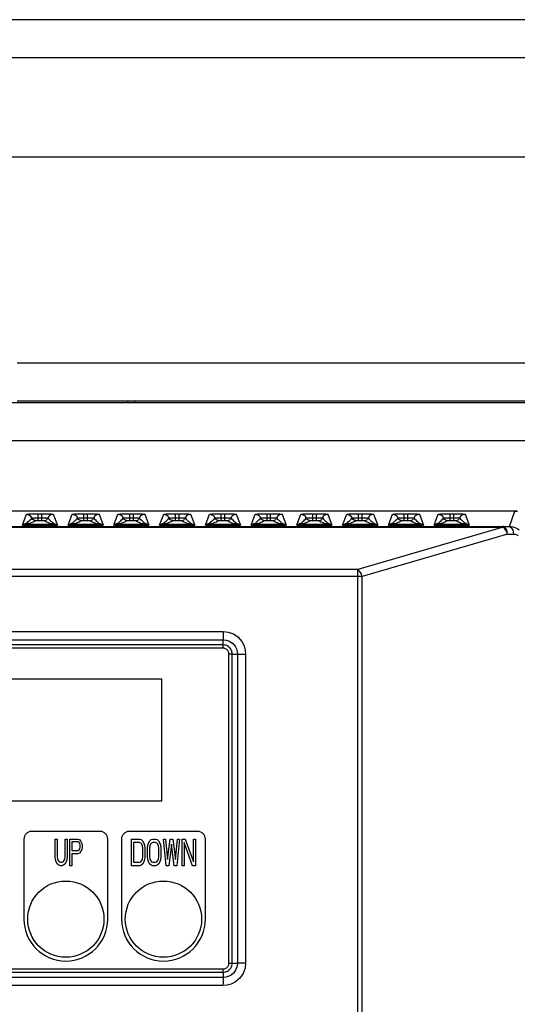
# Model space of a CAD drawing. Header units: millimetres. Extents: x 26456 to 27930, y -18123 to -17119.
# Tile 33 of 96: x 26656 to 26722, y -17334 to -17205. Entities that reach past the tile are written whole.
import ezdxf

# ---------------------------------------------------------------- set-up
doc = ezdxf.new("R2010")
doc.units = ezdxf.units.MM
for name, color, linetype in [('HG1-Y31201-Y31202SOLIDLINE', 7, 'Continuous'), ('LJ-Y31201-23SOLIDLINE', 7, 'Continuous'), ('LJ-Y31201-27SOLIDLINE', 7, 'Continuous'), ('LJ-Y31202-13SOLIDLINE', 7, 'Continuous'), ('Y31201-Y31202-PP-55_2SOLIDLINE', 7, 'Continuous'), ('Y31201-Y31202-PP-77_2SOLIDLINE', 7, 'Continuous')]:
    doc.layers.add(name, color=color, linetype=linetype)

msp = doc.modelspace()

# ---------------------------------------------------------------- linework, layer by layer
at = {"layer": 'HG1-Y31201-Y31202SOLIDLINE', "color": 7}
for p, q in [((26721.19, -17269.59), (26590.65, -17269.59)), ((26721.19, -17269.6), (26590.65, -17269.6)), ((26658.66, -17269.92), (26658.66, -17270.8)), ((26658.66, -17269.92), (26659.18, -17269.92)), ((26659.18, -17270.8), (26659.18, -17269.92)), ((26664.66, -17269.92), (26664.66, -17270.8)), ((26664.66, -17269.92), (26665.18, -17269.92)), ((26665.18, -17270.8), (26665.18, -17269.92)), ((26670.66, -17269.92), (26670.66, -17270.8)), ((26670.66, -17269.92), (26671.18, -17269.92)), ((26671.18, -17270.8), (26671.18, -17269.92)), ((26676.66, -17269.92), (26676.66, -17270.8)), ((26676.66, -17269.92), (26677.18, -17269.92)), ((26677.18, -17270.8), (26677.18, -17269.92)), ((26682.66, -17269.92), (26682.66, -17270.8)), ((26682.66, -17269.92), (26683.18, -17269.92)), ((26683.18, -17270.8), (26683.18, -17269.92)), ((26688.66, -17269.92), (26688.66, -17270.8)), ((26688.66, -17269.92), (26689.18, -17269.92)), ((26689.18, -17270.8), (26689.18, -17269.92)), ((26694.66, -17269.92), (26694.66, -17270.8)), ((26694.66, -17269.92), (26695.18, -17269.92)), ((26695.18, -17270.8), (26695.18, -17269.92)), ((26700.66, -17269.92), (26700.66, -17270.8)), ((26700.66, -17269.92), (26701.18, -17269.92)), ((26701.18, -17270.8), (26701.18, -17269.92)), ((26706.66, -17269.92), (26706.66, -17270.8)), ((26706.66, -17269.92), (26707.18, -17269.92)), ((26707.18, -17270.8), (26707.18, -17269.92)), ((26712.66, -17269.92), (26713.18, -17269.92)), ((26712.66, -17269.92), (26712.66, -17270.8)), ((26713.18, -17270.8), (26713.18, -17269.92)), ((26720.48, -17271.58), (26721.19, -17269.6)), ((26721.52, -17269.6), (26721.19, -17269.59)), ((26721.19, -17269.59), (26721.19, -17269.6)), ((26721.25, -17269.6), (26721.19, -17269.6)), ((26721.19, -17269.6), (26721.19, -17269.6)), ((26656.62, -17271.42), (26657.16, -17269.97)), ((26658.45, -17270.81), (26658.58, -17270.8)), ((26658.58, -17270.8), (26659.18, -17270.8)), ((26659.18, -17270.8), (26659.32, -17270.8)), ((26660.68, -17269.97), (26661.22, -17271.42)), ((26662.62, -17271.42), (26663.16, -17269.97)), ((26664.45, -17270.81), (26664.58, -17270.8)), ((26664.58, -17270.8), (26665.18, -17270.8)), ((26665.18, -17270.8), (26665.32, -17270.8)), ((26666.68, -17269.97), (26667.22, -17271.42)), ((26668.62, -17271.42), (26669.16, -17269.97)), ((26670.45, -17270.81), (26670.58, -17270.8)), ((26670.58, -17270.8), (26671.18, -17270.8)), ((26671.18, -17270.8), (26671.32, -17270.8)), ((26672.68, -17269.97), (26673.22, -17271.42)), ((26674.62, -17271.42), (26675.16, -17269.97)), ((26676.45, -17270.81), (26676.58, -17270.8)), ((26676.58, -17270.8), (26677.18, -17270.8)), ((26677.18, -17270.8), (26677.32, -17270.8)), ((26678.68, -17269.97), (26679.22, -17271.42)), ((26680.62, -17271.42), (26681.16, -17269.97)), ((26682.45, -17270.81), (26682.58, -17270.8)), ((26682.58, -17270.8), (26683.18, -17270.8)), ((26683.18, -17270.8), (26683.32, -17270.8)), ((26684.68, -17269.97), (26685.22, -17271.42)), ((26686.62, -17271.42), (26687.16, -17269.97)), ((26688.45, -17270.81), (26688.58, -17270.8)), ((26688.58, -17270.8), (26689.18, -17270.8)), ((26689.18, -17270.8), (26689.32, -17270.8)), ((26690.68, -17269.97), (26691.22, -17271.42)), ((26692.62, -17271.42), (26693.16, -17269.97)), ((26694.45, -17270.81), (26694.58, -17270.8)), ((26694.58, -17270.8), (26695.18, -17270.8)), ((26695.18, -17270.8), (26695.32, -17270.8)), ((26696.68, -17269.97), (26697.22, -17271.42)), ((26698.62, -17271.42), (26699.16, -17269.97)), ((26700.45, -17270.81), (26700.58, -17270.8)), ((26700.58, -17270.8), (26701.18, -17270.8)), ((26701.18, -17270.8), (26701.32, -17270.8)), ((26702.68, -17269.97), (26703.22, -17271.42)), ((26704.62, -17271.42), (26705.16, -17269.97)), ((26706.45, -17270.81), (26706.58, -17270.8)), ((26706.58, -17270.8), (26707.18, -17270.8)), ((26707.18, -17270.8), (26707.32, -17270.8)), ((26708.68, -17269.97), (26709.22, -17271.42)), ((26710.62, -17271.42), (26711.16, -17269.97)), ((26712.45, -17270.81), (26712.58, -17270.8)), ((26712.58, -17270.8), (26713.18, -17270.8)), ((26713.18, -17270.8), (26713.32, -17270.8)), ((26714.68, -17269.97), (26715.22, -17271.42)), ((26592.16, -17271.59), (26719.69, -17271.59)), ((26592.16, -17271.69), (26719.69, -17271.69)), ((26656.62, -17271.42), (26661.22, -17271.42)), ((26657.11, -17271.27), (26660.74, -17271.27)), ((26662.62, -17271.42), (26667.22, -17271.42)), ((26663.11, -17271.27), (26666.74, -17271.27)), ((26668.62, -17271.42), (26673.22, -17271.42)), ((26669.11, -17271.27), (26672.74, -17271.27)), ((26674.62, -17271.42), (26679.22, -17271.42)), ((26675.11, -17271.27), (26678.74, -17271.27)), ((26680.62, -17271.42), (26685.22, -17271.42)), ((26681.11, -17271.27), (26684.74, -17271.27)), ((26686.62, -17271.42), (26691.22, -17271.42)), ((26687.11, -17271.27), (26690.74, -17271.27)), ((26692.62, -17271.42), (26697.22, -17271.42)), ((26693.11, -17271.27), (26696.74, -17271.27)), ((26698.62, -17271.42), (26703.22, -17271.42)), ((26699.11, -17271.27), (26702.74, -17271.27)), ((26719.69, -17271.69), (26700.63, -17277.24)), ((26704.62, -17271.42), (26709.22, -17271.42)), ((26705.11, -17271.27), (26708.74, -17271.27)), ((26710.62, -17271.42), (26715.22, -17271.42)), ((26711.11, -17271.27), (26714.74, -17271.27)), ((26719.69, -17271.59), (26720.48, -17271.58)), ((26719.69, -17271.69), (26719.69, -17271.59)), ((26720.22, -17272.59), (26701.16, -17278.15)), ((26720.22, -17272.59), (26721.01, -17272.58)), ((26700.63, -17277.24), (26611.5, -17277.24)), ((26700.63, -17340.61), (26700.63, -17277.24)), ((26701.16, -17278.15), (26611.5, -17278.15)), ((26701.16, -17339.75), (26701.16, -17278.15)), ((26628.91, -17285.37), (26682.95, -17285.37)), ((26682.95, -17285.37), (26682.95, -17286.44)), ((26628.89, -17286.44), (26682.95, -17286.44)), ((26682.95, -17287.13), (26682.95, -17286.44)), ((26682.96, -17287.56), (26628.88, -17287.56)), ((26682.95, -17287.13), (26628.89, -17287.13)), ((26683.71, -17328.89), (26683.71, -17288.31)), ((26684.14, -17328.88), (26684.14, -17288.32)), ((26684.14, -17288.32), (26684.83, -17288.32)), ((26684.83, -17288.32), (26684.83, -17328.88)), ((26685.9, -17288.34), (26685.9, -17328.88)), ((26684.14, -17328.88), (26684.83, -17328.88)), ((26685.9, -17328.88), (26684.83, -17328.88)), ((26628.88, -17329.64), (26682.96, -17329.64)), ((26628.89, -17330.07), (26682.95, -17330.07)), ((26682.95, -17330.07), (26682.95, -17330.76)), ((26682.95, -17330.76), (26628.89, -17330.76)), ((26682.93, -17331.83), (26628.91, -17331.83))]:
    msp.add_line(p, q, dxfattribs=at)
for points in [[(26657.16, -17269.97), (26657.24, -17269.96), (26657.46, -17269.94), (26657.79, -17269.93), (26658.2, -17269.92), (26658.66, -17269.92)], [(26659.18, -17269.92), (26659.64, -17269.92), (26660.06, -17269.93), (26660.39, -17269.94), (26660.6, -17269.96), (26660.68, -17269.97)], [(26663.16, -17269.97), (26663.24, -17269.96), (26663.46, -17269.94), (26663.79, -17269.93), (26664.2, -17269.92), (26664.66, -17269.92)], [(26665.18, -17269.92), (26665.64, -17269.92), (26666.06, -17269.93), (26666.39, -17269.94), (26666.6, -17269.96), (26666.68, -17269.97)], [(26669.16, -17269.97), (26669.24, -17269.96), (26669.46, -17269.94), (26669.79, -17269.93), (26670.2, -17269.92), (26670.66, -17269.92)], [(26671.18, -17269.92), (26671.64, -17269.92), (26672.06, -17269.93), (26672.39, -17269.94), (26672.6, -17269.96), (26672.68, -17269.97)], [(26675.16, -17269.97), (26675.24, -17269.96), (26675.46, -17269.94), (26675.79, -17269.93), (26676.2, -17269.92), (26676.66, -17269.92)], [(26677.18, -17269.92), (26677.64, -17269.92), (26678.06, -17269.93), (26678.39, -17269.94), (26678.6, -17269.96), (26678.68, -17269.97)], [(26681.16, -17269.97), (26681.24, -17269.96), (26681.46, -17269.94), (26681.79, -17269.93), (26682.2, -17269.92), (26682.66, -17269.92)], [(26683.18, -17269.92), (26683.64, -17269.92), (26684.06, -17269.93), (26684.39, -17269.94), (26684.6, -17269.96), (26684.68, -17269.97)], [(26687.16, -17269.97), (26687.24, -17269.96), (26687.46, -17269.94), (26687.79, -17269.93), (26688.2, -17269.92), (26688.66, -17269.92)], [(26689.18, -17269.92), (26689.64, -17269.92), (26690.06, -17269.93), (26690.39, -17269.94), (26690.6, -17269.96), (26690.68, -17269.97)], [(26693.16, -17269.97), (26693.24, -17269.96), (26693.46, -17269.94), (26693.79, -17269.93), (26694.2, -17269.92), (26694.66, -17269.92)], [(26695.18, -17269.92), (26695.64, -17269.92), (26696.06, -17269.93), (26696.39, -17269.94), (26696.6, -17269.96), (26696.68, -17269.97)], [(26699.16, -17269.97), (26699.24, -17269.96), (26699.46, -17269.94), (26699.79, -17269.93), (26700.2, -17269.92), (26700.66, -17269.92)], [(26701.18, -17269.92), (26701.64, -17269.92), (26702.06, -17269.93), (26702.39, -17269.94), (26702.6, -17269.96), (26702.68, -17269.97)], [(26705.16, -17269.97), (26705.24, -17269.96), (26705.46, -17269.94), (26705.79, -17269.93), (26706.2, -17269.92), (26706.66, -17269.92)], [(26707.18, -17269.92), (26707.64, -17269.92), (26708.06, -17269.93), (26708.39, -17269.94), (26708.6, -17269.96), (26708.68, -17269.97)], [(26711.16, -17269.97), (26711.24, -17269.96), (26711.46, -17269.94), (26711.79, -17269.93), (26712.2, -17269.92), (26712.66, -17269.92)], [(26713.18, -17269.92), (26713.64, -17269.92), (26714.06, -17269.93), (26714.39, -17269.94), (26714.6, -17269.96), (26714.68, -17269.97)], [(26721.53, -17269.64), (26721.49, -17269.63), (26721.44, -17269.62), (26721.4, -17269.62), (26721.35, -17269.61), (26721.31, -17269.61), (26721.25, -17269.6)], [(26656.94, -17271.24), (26657.13, -17271.14), (26657.28, -17271.05), (26657.4, -17270.95), (26657.52, -17270.84), (26657.64, -17270.73), (26657.76, -17270.61), (26657.87, -17270.47)], [(26657.11, -17271.27), (26657.38, -17271.21), (26657.58, -17271.15), (26657.75, -17271.09), (26657.91, -17271.03), (26658.06, -17270.96), (26658.21, -17270.89), (26658.34, -17270.81)], [(26657.16, -17269.97), (26657.46, -17270.04), (26657.71, -17270.21)], [(26658.34, -17270.81), (26658.14, -17270.77), (26657.98, -17270.65), (26657.71, -17270.21)], [(26657.87, -17270.47), (26657.88, -17270.47), (26657.91, -17270.47), (26657.95, -17270.46), (26658.03, -17270.46), (26658.13, -17270.46), (26658.27, -17270.45), (26658.45, -17270.45), (26658.66, -17270.45)], [(26658.34, -17270.81), (26658.35, -17270.81), (26658.36, -17270.81), (26658.38, -17270.81), (26658.41, -17270.81), (26658.45, -17270.81)], [(26658.66, -17270.45), (26659.29, -17270.45), (26659.41, -17270.45), (26659.53, -17270.45), (26659.65, -17270.46), (26659.77, -17270.46), (26659.87, -17270.46), (26659.94, -17270.47), (26659.97, -17270.47)], [(26659.32, -17270.8), (26659.42, -17270.81), (26659.46, -17270.81), (26659.49, -17270.81), (26659.5, -17270.81)], [(26659.5, -17270.81), (26659.7, -17270.77), (26659.87, -17270.65)], [(26659.5, -17270.81), (26659.64, -17270.89), (26659.78, -17270.96), (26659.93, -17271.03), (26660.09, -17271.09), (26660.26, -17271.15), (26660.46, -17271.21), (26660.74, -17271.27)], [(26660.68, -17269.97), (26660.38, -17270.04), (26660.13, -17270.21), (26659.87, -17270.65)], [(26659.97, -17270.47), (26660.09, -17270.61), (26660.2, -17270.73), (26660.32, -17270.84), (26660.44, -17270.95), (26660.57, -17271.05), (26660.71, -17271.14), (26660.9, -17271.24)], [(26662.94, -17271.24), (26663.13, -17271.14), (26663.28, -17271.05), (26663.4, -17270.95), (26663.52, -17270.84), (26663.64, -17270.73), (26663.76, -17270.61), (26663.87, -17270.47)], [(26663.11, -17271.27), (26663.38, -17271.21), (26663.58, -17271.15), (26663.75, -17271.09), (26663.91, -17271.03), (26664.06, -17270.96), (26664.21, -17270.89), (26664.34, -17270.81)], [(26663.16, -17269.97), (26663.46, -17270.04), (26663.71, -17270.21)], [(26664.34, -17270.81), (26664.14, -17270.77), (26663.98, -17270.65), (26663.71, -17270.21)], [(26663.87, -17270.47), (26663.88, -17270.47), (26663.91, -17270.47), (26663.95, -17270.46), (26664.03, -17270.46), (26664.13, -17270.46), (26664.27, -17270.45), (26664.45, -17270.45), (26664.66, -17270.45)], [(26664.34, -17270.81), (26664.35, -17270.81), (26664.36, -17270.81), (26664.38, -17270.81), (26664.41, -17270.81), (26664.45, -17270.81)], [(26664.66, -17270.45), (26665.29, -17270.45), (26665.41, -17270.45), (26665.53, -17270.45), (26665.65, -17270.46), (26665.77, -17270.46), (26665.87, -17270.46), (26665.94, -17270.47), (26665.97, -17270.47)], [(26665.32, -17270.8), (26665.42, -17270.81), (26665.46, -17270.81), (26665.49, -17270.81), (26665.5, -17270.81)], [(26665.5, -17270.81), (26665.7, -17270.77), (26665.87, -17270.65)], [(26665.5, -17270.81), (26665.64, -17270.89), (26665.78, -17270.96), (26665.93, -17271.03), (26666.09, -17271.09), (26666.26, -17271.15), (26666.46, -17271.21), (26666.74, -17271.27)], [(26666.68, -17269.97), (26666.38, -17270.04), (26666.13, -17270.21), (26665.87, -17270.65)], [(26665.97, -17270.47), (26666.09, -17270.61), (26666.2, -17270.73), (26666.32, -17270.84), (26666.44, -17270.95), (26666.57, -17271.05), (26666.71, -17271.14), (26666.9, -17271.24)], [(26668.94, -17271.24), (26669.13, -17271.14), (26669.28, -17271.05), (26669.4, -17270.95), (26669.52, -17270.84), (26669.64, -17270.73), (26669.76, -17270.61), (26669.87, -17270.47)], [(26669.11, -17271.27), (26669.38, -17271.21), (26669.58, -17271.15), (26669.75, -17271.09), (26669.91, -17271.03), (26670.06, -17270.96), (26670.21, -17270.89), (26670.34, -17270.81)], [(26669.16, -17269.97), (26669.46, -17270.04), (26669.71, -17270.21)], [(26670.34, -17270.81), (26670.14, -17270.77), (26669.98, -17270.65), (26669.71, -17270.21)], [(26669.87, -17270.47), (26669.88, -17270.47), (26669.91, -17270.47), (26669.95, -17270.46), (26670.03, -17270.46), (26670.13, -17270.46), (26670.27, -17270.45), (26670.45, -17270.45), (26670.66, -17270.45)], [(26670.34, -17270.81), (26670.35, -17270.81), (26670.36, -17270.81), (26670.38, -17270.81), (26670.41, -17270.81), (26670.45, -17270.81)], [(26670.66, -17270.45), (26671.29, -17270.45), (26671.41, -17270.45), (26671.53, -17270.45), (26671.65, -17270.46), (26671.77, -17270.46), (26671.87, -17270.46), (26671.94, -17270.47), (26671.97, -17270.47)], [(26671.32, -17270.8), (26671.42, -17270.81), (26671.46, -17270.81), (26671.49, -17270.81), (26671.5, -17270.81)], [(26671.5, -17270.81), (26671.7, -17270.77), (26671.87, -17270.65)], [(26671.5, -17270.81), (26671.64, -17270.89), (26671.78, -17270.96), (26671.93, -17271.03), (26672.09, -17271.09), (26672.26, -17271.15), (26672.46, -17271.21), (26672.74, -17271.27)], [(26672.68, -17269.97), (26672.38, -17270.04), (26672.13, -17270.21), (26671.87, -17270.65)], [(26671.97, -17270.47), (26672.09, -17270.61), (26672.2, -17270.73), (26672.32, -17270.84), (26672.44, -17270.95), (26672.57, -17271.05), (26672.71, -17271.14), (26672.9, -17271.24)], [(26674.94, -17271.24), (26675.13, -17271.14), (26675.28, -17271.05), (26675.4, -17270.95), (26675.52, -17270.84), (26675.64, -17270.73), (26675.76, -17270.61), (26675.87, -17270.47)], [(26675.11, -17271.27), (26675.38, -17271.21), (26675.58, -17271.15), (26675.75, -17271.09), (26675.91, -17271.03), (26676.06, -17270.96), (26676.21, -17270.89), (26676.34, -17270.81)], [(26675.16, -17269.97), (26675.46, -17270.04), (26675.71, -17270.21)], [(26676.34, -17270.81), (26676.14, -17270.77), (26675.98, -17270.65), (26675.71, -17270.21)], [(26675.87, -17270.47), (26675.88, -17270.47), (26675.91, -17270.47), (26675.95, -17270.46), (26676.03, -17270.46), (26676.13, -17270.46), (26676.27, -17270.45), (26676.45, -17270.45), (26676.66, -17270.45)], [(26676.34, -17270.81), (26676.35, -17270.81), (26676.36, -17270.81), (26676.38, -17270.81), (26676.41, -17270.81), (26676.45, -17270.81)], [(26676.66, -17270.45), (26677.29, -17270.45), (26677.41, -17270.45), (26677.53, -17270.45), (26677.65, -17270.46), (26677.77, -17270.46), (26677.87, -17270.46), (26677.94, -17270.47), (26677.97, -17270.47)], [(26677.32, -17270.8), (26677.42, -17270.81), (26677.46, -17270.81), (26677.49, -17270.81), (26677.5, -17270.81)], [(26677.5, -17270.81), (26677.7, -17270.77), (26677.87, -17270.65)], [(26677.5, -17270.81), (26677.64, -17270.89), (26677.78, -17270.96), (26677.93, -17271.03), (26678.09, -17271.09), (26678.26, -17271.15), (26678.46, -17271.21), (26678.74, -17271.27)], [(26678.68, -17269.97), (26678.38, -17270.04), (26678.13, -17270.21), (26677.87, -17270.65)], [(26677.97, -17270.47), (26678.09, -17270.61), (26678.2, -17270.73), (26678.32, -17270.84), (26678.44, -17270.95), (26678.57, -17271.05), (26678.71, -17271.14), (26678.9, -17271.24)], [(26680.94, -17271.24), (26681.13, -17271.14), (26681.28, -17271.05), (26681.4, -17270.95), (26681.52, -17270.84), (26681.64, -17270.73), (26681.76, -17270.61), (26681.87, -17270.47)], [(26681.11, -17271.27), (26681.38, -17271.21), (26681.58, -17271.15), (26681.75, -17271.09), (26681.91, -17271.03), (26682.06, -17270.96), (26682.21, -17270.89), (26682.34, -17270.81)], [(26681.16, -17269.97), (26681.46, -17270.04), (26681.71, -17270.21)], [(26682.34, -17270.81), (26682.14, -17270.77), (26681.98, -17270.65), (26681.71, -17270.21)], [(26681.87, -17270.47), (26681.88, -17270.47), (26681.91, -17270.47), (26681.95, -17270.46), (26682.03, -17270.46), (26682.13, -17270.46), (26682.27, -17270.45), (26682.45, -17270.45), (26682.66, -17270.45)], [(26682.34, -17270.81), (26682.35, -17270.81), (26682.36, -17270.81), (26682.38, -17270.81), (26682.41, -17270.81), (26682.45, -17270.81)], [(26682.66, -17270.45), (26683.29, -17270.45), (26683.41, -17270.45), (26683.53, -17270.45), (26683.65, -17270.46), (26683.77, -17270.46), (26683.87, -17270.46), (26683.94, -17270.47), (26683.97, -17270.47)], [(26683.32, -17270.8), (26683.42, -17270.81), (26683.46, -17270.81), (26683.49, -17270.81), (26683.5, -17270.81)], [(26683.5, -17270.81), (26683.7, -17270.77), (26683.87, -17270.65)], [(26683.5, -17270.81), (26683.64, -17270.89), (26683.78, -17270.96), (26683.93, -17271.03), (26684.09, -17271.09), (26684.26, -17271.15), (26684.46, -17271.21), (26684.74, -17271.27)], [(26684.68, -17269.97), (26684.38, -17270.04), (26684.13, -17270.21), (26683.87, -17270.65)], [(26683.97, -17270.47), (26684.09, -17270.61), (26684.2, -17270.73), (26684.32, -17270.84), (26684.44, -17270.95), (26684.57, -17271.05), (26684.71, -17271.14), (26684.9, -17271.24)], [(26686.94, -17271.24), (26687.13, -17271.14), (26687.28, -17271.05), (26687.4, -17270.95), (26687.52, -17270.84), (26687.64, -17270.73), (26687.76, -17270.61), (26687.87, -17270.47)], [(26687.11, -17271.27), (26687.38, -17271.21), (26687.58, -17271.15), (26687.75, -17271.09), (26687.91, -17271.03), (26688.06, -17270.96), (26688.21, -17270.89), (26688.34, -17270.81)], [(26687.16, -17269.97), (26687.46, -17270.04), (26687.71, -17270.21)], [(26688.34, -17270.81), (26688.14, -17270.77), (26687.98, -17270.65), (26687.71, -17270.21)], [(26687.87, -17270.47), (26687.88, -17270.47), (26687.91, -17270.47), (26687.95, -17270.46), (26688.03, -17270.46), (26688.13, -17270.46), (26688.27, -17270.45), (26688.45, -17270.45), (26688.66, -17270.45)], [(26688.34, -17270.81), (26688.35, -17270.81), (26688.36, -17270.81), (26688.38, -17270.81), (26688.41, -17270.81), (26688.45, -17270.81)], [(26688.66, -17270.45), (26689.29, -17270.45), (26689.41, -17270.45), (26689.53, -17270.45), (26689.65, -17270.46), (26689.77, -17270.46), (26689.87, -17270.46), (26689.94, -17270.47), (26689.97, -17270.47)], [(26689.32, -17270.8), (26689.42, -17270.81), (26689.46, -17270.81), (26689.49, -17270.81), (26689.5, -17270.81)], [(26689.5, -17270.81), (26689.7, -17270.77), (26689.87, -17270.65)], [(26689.5, -17270.81), (26689.64, -17270.89), (26689.78, -17270.96), (26689.93, -17271.03), (26690.09, -17271.09), (26690.26, -17271.15), (26690.46, -17271.21), (26690.74, -17271.27)], [(26690.68, -17269.97), (26690.38, -17270.04), (26690.13, -17270.21), (26689.87, -17270.65)], [(26689.97, -17270.47), (26690.09, -17270.61), (26690.2, -17270.73), (26690.32, -17270.84), (26690.44, -17270.95), (26690.57, -17271.05), (26690.71, -17271.14), (26690.9, -17271.24)], [(26692.94, -17271.24), (26693.13, -17271.14), (26693.28, -17271.05), (26693.4, -17270.95), (26693.52, -17270.84), (26693.64, -17270.73), (26693.76, -17270.61), (26693.87, -17270.47)], [(26693.11, -17271.27), (26693.38, -17271.21), (26693.58, -17271.15), (26693.75, -17271.09), (26693.91, -17271.03), (26694.06, -17270.96), (26694.21, -17270.89), (26694.34, -17270.81)], [(26693.16, -17269.97), (26693.46, -17270.04), (26693.71, -17270.21)], [(26694.34, -17270.81), (26694.14, -17270.77), (26693.98, -17270.65), (26693.71, -17270.21)], [(26693.87, -17270.47), (26693.88, -17270.47), (26693.91, -17270.47), (26693.95, -17270.46), (26694.03, -17270.46), (26694.13, -17270.46), (26694.27, -17270.45), (26694.45, -17270.45), (26694.66, -17270.45)], [(26694.34, -17270.81), (26694.35, -17270.81), (26694.36, -17270.81), (26694.38, -17270.81), (26694.41, -17270.81), (26694.45, -17270.81)], [(26694.66, -17270.45), (26695.29, -17270.45), (26695.41, -17270.45), (26695.53, -17270.45), (26695.65, -17270.46), (26695.77, -17270.46), (26695.87, -17270.46), (26695.94, -17270.47), (26695.97, -17270.47)], [(26695.32, -17270.8), (26695.42, -17270.81), (26695.46, -17270.81), (26695.49, -17270.81), (26695.5, -17270.81)], [(26695.5, -17270.81), (26695.7, -17270.77), (26695.87, -17270.65)], [(26695.5, -17270.81), (26695.64, -17270.89), (26695.78, -17270.96), (26695.93, -17271.03), (26696.09, -17271.09), (26696.26, -17271.15), (26696.46, -17271.21), (26696.74, -17271.27)], [(26696.68, -17269.97), (26696.38, -17270.04), (26696.13, -17270.21), (26695.87, -17270.65)], [(26695.97, -17270.47), (26696.09, -17270.61), (26696.2, -17270.73), (26696.32, -17270.84), (26696.44, -17270.95), (26696.57, -17271.05), (26696.71, -17271.14), (26696.9, -17271.24)], [(26698.94, -17271.24), (26699.13, -17271.14), (26699.28, -17271.05), (26699.4, -17270.95), (26699.52, -17270.84), (26699.64, -17270.73), (26699.76, -17270.61), (26699.87, -17270.47)], [(26699.11, -17271.27), (26699.38, -17271.21), (26699.58, -17271.15), (26699.75, -17271.09), (26699.91, -17271.03), (26700.06, -17270.96), (26700.21, -17270.89), (26700.34, -17270.81)], [(26699.16, -17269.97), (26699.46, -17270.04), (26699.71, -17270.21)], [(26700.34, -17270.81), (26700.14, -17270.77), (26699.98, -17270.65), (26699.71, -17270.21)], [(26699.87, -17270.47), (26699.88, -17270.47), (26699.91, -17270.47), (26699.95, -17270.46), (26700.03, -17270.46), (26700.13, -17270.46), (26700.27, -17270.45), (26700.45, -17270.45), (26700.66, -17270.45)], [(26700.34, -17270.81), (26700.35, -17270.81), (26700.36, -17270.81), (26700.38, -17270.81), (26700.41, -17270.81), (26700.45, -17270.81)], [(26700.66, -17270.45), (26701.29, -17270.45), (26701.41, -17270.45), (26701.53, -17270.45), (26701.65, -17270.46), (26701.77, -17270.46), (26701.87, -17270.46), (26701.94, -17270.47), (26701.97, -17270.47)], [(26701.32, -17270.8), (26701.42, -17270.81), (26701.46, -17270.81), (26701.49, -17270.81), (26701.5, -17270.81)], [(26701.5, -17270.81), (26701.7, -17270.77), (26701.87, -17270.65)], [(26701.5, -17270.81), (26701.64, -17270.89), (26701.78, -17270.96), (26701.93, -17271.03), (26702.09, -17271.09), (26702.26, -17271.15), (26702.46, -17271.21), (26702.74, -17271.27)], [(26702.68, -17269.97), (26702.38, -17270.04), (26702.13, -17270.21), (26701.87, -17270.65)], [(26701.97, -17270.47), (26702.09, -17270.61), (26702.2, -17270.73), (26702.32, -17270.84), (26702.44, -17270.95), (26702.57, -17271.05), (26702.71, -17271.14), (26702.9, -17271.24)], [(26704.94, -17271.24), (26705.13, -17271.14), (26705.28, -17271.05), (26705.4, -17270.95), (26705.52, -17270.84), (26705.64, -17270.73), (26705.76, -17270.61), (26705.87, -17270.47)], [(26705.11, -17271.27), (26705.38, -17271.21), (26705.58, -17271.15), (26705.75, -17271.09), (26705.91, -17271.03), (26706.06, -17270.96), (26706.21, -17270.89), (26706.34, -17270.81)], [(26705.16, -17269.97), (26705.46, -17270.04), (26705.71, -17270.21)], [(26706.34, -17270.81), (26706.14, -17270.77), (26705.98, -17270.65), (26705.71, -17270.21)], [(26705.87, -17270.47), (26705.88, -17270.47), (26705.91, -17270.47), (26705.95, -17270.46), (26706.03, -17270.46), (26706.13, -17270.46), (26706.27, -17270.45), (26706.45, -17270.45), (26706.66, -17270.45)], [(26706.34, -17270.81), (26706.35, -17270.81), (26706.36, -17270.81), (26706.38, -17270.81), (26706.41, -17270.81), (26706.45, -17270.81)], [(26706.66, -17270.45), (26707.29, -17270.45), (26707.41, -17270.45), (26707.53, -17270.45), (26707.65, -17270.46), (26707.77, -17270.46), (26707.87, -17270.46), (26707.94, -17270.47), (26707.97, -17270.47)], [(26707.32, -17270.8), (26707.42, -17270.81), (26707.46, -17270.81), (26707.49, -17270.81), (26707.5, -17270.81)], [(26707.5, -17270.81), (26707.7, -17270.77), (26707.87, -17270.65)], [(26707.5, -17270.81), (26707.64, -17270.89), (26707.78, -17270.96), (26707.93, -17271.03), (26708.09, -17271.09), (26708.26, -17271.15), (26708.46, -17271.21), (26708.74, -17271.27)], [(26708.68, -17269.97), (26708.38, -17270.04), (26708.13, -17270.21), (26707.87, -17270.65)], [(26707.97, -17270.47), (26708.09, -17270.61), (26708.2, -17270.73), (26708.32, -17270.84), (26708.44, -17270.95), (26708.57, -17271.05), (26708.71, -17271.14), (26708.9, -17271.24)], [(26710.94, -17271.24), (26711.13, -17271.14), (26711.28, -17271.05), (26711.4, -17270.95), (26711.52, -17270.84), (26711.64, -17270.73), (26711.76, -17270.61), (26711.87, -17270.47)], [(26711.11, -17271.27), (26711.38, -17271.21), (26711.58, -17271.15), (26711.75, -17271.09), (26711.91, -17271.03), (26712.06, -17270.96), (26712.21, -17270.89), (26712.34, -17270.81)], [(26711.16, -17269.97), (26711.46, -17270.04), (26711.71, -17270.21)], [(26712.34, -17270.81), (26712.14, -17270.77), (26711.98, -17270.65), (26711.71, -17270.21)], [(26711.87, -17270.47), (26711.88, -17270.47), (26711.91, -17270.47), (26711.95, -17270.46), (26712.03, -17270.46), (26712.13, -17270.46), (26712.27, -17270.45), (26712.45, -17270.45), (26712.66, -17270.45)], [(26712.34, -17270.81), (26712.35, -17270.81), (26712.36, -17270.81), (26712.38, -17270.81), (26712.41, -17270.81), (26712.45, -17270.81)], [(26712.66, -17270.45), (26713.29, -17270.45), (26713.41, -17270.45), (26713.53, -17270.45), (26713.65, -17270.46), (26713.77, -17270.46), (26713.87, -17270.46), (26713.94, -17270.47), (26713.97, -17270.47)], [(26713.32, -17270.8), (26713.42, -17270.81), (26713.46, -17270.81), (26713.49, -17270.81), (26713.5, -17270.81)], [(26713.5, -17270.81), (26713.7, -17270.77), (26713.87, -17270.65)], [(26713.5, -17270.81), (26713.64, -17270.89), (26713.78, -17270.96), (26713.93, -17271.03), (26714.09, -17271.09), (26714.26, -17271.15), (26714.46, -17271.21), (26714.74, -17271.27)], [(26714.68, -17269.97), (26714.38, -17270.04), (26714.13, -17270.21), (26713.87, -17270.65)], [(26713.97, -17270.47), (26714.09, -17270.61), (26714.2, -17270.73), (26714.32, -17270.84), (26714.44, -17270.95), (26714.57, -17271.05), (26714.71, -17271.14), (26714.9, -17271.24)], [(26656.62, -17271.42), (26656.71, -17271.36), (26656.8, -17271.31), (26656.87, -17271.27), (26656.94, -17271.24)], [(26656.62, -17271.42), (26656.76, -17271.36), (26656.88, -17271.32), (26657, -17271.29), (26657.11, -17271.27)], [(26657.11, -17271.27), (26657.05, -17271.27), (26657, -17271.26), (26656.94, -17271.24)], [(26660.74, -17271.27), (26660.79, -17271.27), (26660.85, -17271.26), (26660.9, -17271.24)], [(26660.74, -17271.27), (26660.85, -17271.29), (26660.96, -17271.32), (26661.09, -17271.36), (26661.22, -17271.42)], [(26660.9, -17271.24), (26660.97, -17271.27), (26661.05, -17271.31), (26661.13, -17271.36), (26661.22, -17271.42)], [(26662.62, -17271.42), (26662.71, -17271.36), (26662.8, -17271.31), (26662.87, -17271.27), (26662.94, -17271.24)], [(26662.62, -17271.42), (26662.76, -17271.36), (26662.88, -17271.32), (26663, -17271.29), (26663.11, -17271.27)], [(26663.11, -17271.27), (26663.05, -17271.27), (26663, -17271.26), (26662.94, -17271.24)], [(26666.74, -17271.27), (26666.79, -17271.27), (26666.85, -17271.26), (26666.9, -17271.24)], [(26666.74, -17271.27), (26666.85, -17271.29), (26666.96, -17271.32), (26667.09, -17271.36), (26667.22, -17271.42)], [(26666.9, -17271.24), (26666.97, -17271.27), (26667.05, -17271.31), (26667.13, -17271.36), (26667.22, -17271.42)], [(26668.62, -17271.42), (26668.71, -17271.36), (26668.8, -17271.31), (26668.87, -17271.27), (26668.94, -17271.24)], [(26668.62, -17271.42), (26668.76, -17271.36), (26668.88, -17271.32), (26669, -17271.29), (26669.11, -17271.27)], [(26669.11, -17271.27), (26669.05, -17271.27), (26669, -17271.26), (26668.94, -17271.24)], [(26672.74, -17271.27), (26672.79, -17271.27), (26672.85, -17271.26), (26672.9, -17271.24)], [(26672.74, -17271.27), (26672.85, -17271.29), (26672.96, -17271.32), (26673.09, -17271.36), (26673.22, -17271.42)], [(26672.9, -17271.24), (26672.97, -17271.27), (26673.05, -17271.31), (26673.13, -17271.36), (26673.22, -17271.42)], [(26674.62, -17271.42), (26674.71, -17271.36), (26674.8, -17271.31), (26674.87, -17271.27), (26674.94, -17271.24)], [(26674.62, -17271.42), (26674.76, -17271.36), (26674.88, -17271.32), (26675, -17271.29), (26675.11, -17271.27)], [(26675.11, -17271.27), (26675.05, -17271.27), (26675, -17271.26), (26674.94, -17271.24)], [(26678.74, -17271.27), (26678.79, -17271.27), (26678.85, -17271.26), (26678.9, -17271.24)], [(26678.74, -17271.27), (26678.85, -17271.29), (26678.96, -17271.32), (26679.09, -17271.36), (26679.22, -17271.42)], [(26678.9, -17271.24), (26678.97, -17271.27), (26679.05, -17271.31), (26679.13, -17271.36), (26679.22, -17271.42)], [(26680.62, -17271.42), (26680.71, -17271.36), (26680.8, -17271.31), (26680.87, -17271.27), (26680.94, -17271.24)], [(26680.62, -17271.42), (26680.76, -17271.36), (26680.88, -17271.32), (26681, -17271.29), (26681.11, -17271.27)], [(26681.11, -17271.27), (26681.05, -17271.27), (26681, -17271.26), (26680.94, -17271.24)], [(26684.74, -17271.27), (26684.79, -17271.27), (26684.85, -17271.26), (26684.9, -17271.24)], [(26684.74, -17271.27), (26684.85, -17271.29), (26684.96, -17271.32), (26685.09, -17271.36), (26685.22, -17271.42)], [(26684.9, -17271.24), (26684.97, -17271.27), (26685.05, -17271.31), (26685.13, -17271.36), (26685.22, -17271.42)], [(26686.62, -17271.42), (26686.71, -17271.36), (26686.8, -17271.31), (26686.87, -17271.27), (26686.94, -17271.24)], [(26686.62, -17271.42), (26686.76, -17271.36), (26686.88, -17271.32), (26687, -17271.29), (26687.11, -17271.27)], [(26687.11, -17271.27), (26687.05, -17271.27), (26687, -17271.26), (26686.94, -17271.24)], [(26690.74, -17271.27), (26690.79, -17271.27), (26690.85, -17271.26), (26690.9, -17271.24)], [(26690.74, -17271.27), (26690.85, -17271.29), (26690.96, -17271.32), (26691.09, -17271.36), (26691.22, -17271.42)], [(26690.9, -17271.24), (26690.97, -17271.27), (26691.05, -17271.31), (26691.13, -17271.36), (26691.22, -17271.42)], [(26692.62, -17271.42), (26692.71, -17271.36), (26692.8, -17271.31), (26692.87, -17271.27), (26692.94, -17271.24)], [(26692.62, -17271.42), (26692.76, -17271.36), (26692.88, -17271.32), (26693, -17271.29), (26693.11, -17271.27)], [(26693.11, -17271.27), (26693.05, -17271.27), (26693, -17271.26), (26692.94, -17271.24)], [(26696.74, -17271.27), (26696.79, -17271.27), (26696.85, -17271.26), (26696.9, -17271.24)], [(26696.74, -17271.27), (26696.85, -17271.29), (26696.96, -17271.32), (26697.09, -17271.36), (26697.22, -17271.42)], [(26696.9, -17271.24), (26696.97, -17271.27), (26697.05, -17271.31), (26697.13, -17271.36), (26697.22, -17271.42)], [(26698.62, -17271.42), (26698.71, -17271.36), (26698.8, -17271.31), (26698.87, -17271.27), (26698.94, -17271.24)], [(26698.62, -17271.42), (26698.76, -17271.36), (26698.88, -17271.32), (26699, -17271.29), (26699.11, -17271.27)], [(26699.11, -17271.27), (26699.05, -17271.27), (26699, -17271.26), (26698.94, -17271.24)], [(26702.74, -17271.27), (26702.79, -17271.27), (26702.85, -17271.26), (26702.9, -17271.24)], [(26702.74, -17271.27), (26702.85, -17271.29), (26702.96, -17271.32), (26703.09, -17271.36), (26703.22, -17271.42)], [(26702.9, -17271.24), (26702.97, -17271.27), (26703.05, -17271.31), (26703.13, -17271.36), (26703.22, -17271.42)], [(26704.62, -17271.42), (26704.71, -17271.36), (26704.8, -17271.31), (26704.87, -17271.27), (26704.94, -17271.24)], [(26704.62, -17271.42), (26704.76, -17271.36), (26704.88, -17271.32), (26705, -17271.29), (26705.11, -17271.27)], [(26705.11, -17271.27), (26705.05, -17271.27), (26705, -17271.26), (26704.94, -17271.24)], [(26708.74, -17271.27), (26708.79, -17271.27), (26708.85, -17271.26), (26708.9, -17271.24)], [(26708.74, -17271.27), (26708.85, -17271.29), (26708.96, -17271.32), (26709.09, -17271.36), (26709.22, -17271.42)], [(26708.9, -17271.24), (26708.97, -17271.27), (26709.05, -17271.31), (26709.13, -17271.36), (26709.22, -17271.42)], [(26710.62, -17271.42), (26710.71, -17271.36), (26710.8, -17271.31), (26710.87, -17271.27), (26710.94, -17271.24)], [(26710.62, -17271.42), (26710.76, -17271.36), (26710.88, -17271.32), (26711, -17271.29), (26711.11, -17271.27)], [(26711.11, -17271.27), (26711.05, -17271.27), (26711, -17271.26), (26710.94, -17271.24)], [(26714.74, -17271.27), (26714.79, -17271.27), (26714.85, -17271.26), (26714.9, -17271.24)], [(26714.74, -17271.27), (26714.85, -17271.29), (26714.96, -17271.32), (26715.09, -17271.36), (26715.22, -17271.42)], [(26714.9, -17271.24), (26714.97, -17271.27), (26715.05, -17271.31), (26715.13, -17271.36), (26715.22, -17271.42)], [(26720.22, -17272.59), (26720.21, -17272.44), (26720.19, -17272.31), (26720.16, -17272.18), (26720.13, -17272.07), (26720.09, -17271.97), (26720.05, -17271.88), (26719.99, -17271.79), (26719.93, -17271.72), (26719.86, -17271.66), (26719.78, -17271.61), (26719.69, -17271.59)], [(26720.22, -17272.59), (26720.1, -17272.21), (26719.91, -17271.89), (26719.69, -17271.69)], [(26720.48, -17271.58), (26720.74, -17271.59), (26720.99, -17271.64), (26721.2, -17271.7), (26721.4, -17271.79), (26721.59, -17271.9), (26721.77, -17272.03)], [(26720.48, -17271.58), (26720.74, -17271.72), (26720.93, -17272.08), (26721.01, -17272.58)], [(26721.01, -17272.58), (26721.14, -17272.58), (26721.26, -17272.6), (26721.37, -17272.64), (26721.47, -17272.68), (26721.56, -17272.73), (26721.65, -17272.8)], [(26701.16, -17278.15), (26701.04, -17277.77), (26700.85, -17277.45), (26700.63, -17277.24)], [(26682.95, -17285.37), (26683.6, -17285.44), (26684.29, -17285.69), (26684.93, -17286.13), (26685.41, -17286.69), (26685.71, -17287.26), (26685.86, -17287.8), (26685.9, -17288.34)], [(26682.95, -17286.44), (26683.36, -17286.49), (26683.8, -17286.64), (26684.21, -17286.92), (26684.52, -17287.28), (26684.7, -17287.64), (26684.8, -17287.98), (26684.83, -17288.32)], [(26682.96, -17287.56), (26682.96, -17287.51), (26682.95, -17287.37), (26682.95, -17287.13)], [(26684.14, -17288.32), (26684.13, -17288.18), (26684.11, -17288.05), (26684.07, -17287.92), (26684.02, -17287.8), (26683.96, -17287.68), (26683.87, -17287.57), (26683.78, -17287.46), (26683.67, -17287.37), (26683.55, -17287.29), (26683.42, -17287.22), (26683.28, -17287.17), (26683.12, -17287.14), (26682.95, -17287.13)], [(26683.71, -17288.31), (26683.71, -17288.21), (26683.69, -17288.12), (26683.66, -17288.04), (26683.62, -17287.95), (26683.57, -17287.87), (26683.51, -17287.8), (26683.44, -17287.73), (26683.36, -17287.68), (26683.27, -17287.63), (26683.18, -17287.59), (26683.07, -17287.57), (26682.96, -17287.56)], [(26684.14, -17288.32), (26683.9, -17288.32), (26683.76, -17288.32), (26683.71, -17288.31)], [(26684.83, -17288.32), (26685.14, -17288.33), (26685.51, -17288.33), (26685.9, -17288.34)], [(26685.9, -17328.88), (26685.83, -17329.52), (26685.58, -17330.22), (26685.14, -17330.86), (26684.58, -17331.34), (26684.01, -17331.63), (26683.46, -17331.78), (26682.93, -17331.83)], [(26682.95, -17330.07), (26683.1, -17330.06), (26683.24, -17330.03), (26683.38, -17329.99), (26683.51, -17329.93), (26683.64, -17329.85), (26683.76, -17329.75), (26683.86, -17329.64), (26683.96, -17329.52), (26684.03, -17329.38), (26684.09, -17329.23), (26684.13, -17329.06), (26684.14, -17328.88)], [(26684.83, -17328.88), (26684.79, -17329.29), (26684.63, -17329.73), (26684.34, -17330.14), (26683.99, -17330.44), (26683.63, -17330.63), (26683.29, -17330.73), (26682.95, -17330.76)], [(26682.96, -17329.64), (26683.06, -17329.63), (26683.15, -17329.61), (26683.23, -17329.59), (26683.32, -17329.55), (26683.4, -17329.5), (26683.47, -17329.44), (26683.54, -17329.37), (26683.6, -17329.29), (26683.64, -17329.2), (26683.68, -17329.1), (26683.7, -17329), (26683.71, -17328.89)], [(26683.71, -17328.89), (26683.76, -17328.88), (26683.9, -17328.88), (26684.14, -17328.87)], [(26682.95, -17330.07), (26682.95, -17329.83), (26682.95, -17329.68), (26682.96, -17329.64)], [(26682.95, -17330.76), (26682.94, -17331.07), (26682.94, -17331.44), (26682.93, -17331.83)]]:
    msp.add_lwpolyline(points, dxfattribs=at)
at = {"layer": 'LJ-Y31201-23SOLIDLINE', "color": 7}
for p, q in [((26670.42, -17255.1), (26670.42, -17255.3)), ((26671.42, -17255.1), (26671.42, -17255.3))]:
    msp.add_line(p, q, dxfattribs=at)
at = {"layer": 'LJ-Y31201-27SOLIDLINE', "color": 7}
for p, q in [((26655.92, -17250.1), (26798.42, -17250.1)), ((26655.92, -17255.1), (26798.42, -17255.1))]:
    msp.add_line(p, q, dxfattribs=at)
at = {"layer": 'LJ-Y31202-13SOLIDLINE', "color": 255}
for p, q in [((26539.42, -17255.3), (26772.42, -17255.3)), ((26539.42, -17260.3), (26772.42, -17260.3))]:
    msp.add_line(p, q, dxfattribs=at)
at = {"layer": 'Y31201-Y31202-PP-55_2SOLIDLINE', "color": 7}
for p, q in [((26674.92, -17291.6), (26636.92, -17291.6)), ((26674.92, -17307.6), (26674.92, -17291.6)), ((26636.92, -17307.6), (26674.92, -17307.6)), ((26666.82, -17311.6), (26657.82, -17311.6)), ((26679.62, -17311.6), (26670.62, -17311.6)), ((26656.82, -17312.6), (26656.82, -17323.1)), ((26660.92, -17312.6), (26661.18, -17312.6)), ((26660.92, -17314.91), (26660.92, -17312.6)), ((26661.18, -17312.6), (26661.18, -17314.91)), ((26662.23, -17312.6), (26662.5, -17312.6)), ((26662.23, -17314.91), (26662.23, -17312.6)), ((26662.5, -17312.6), (26662.5, -17314.91)), ((26662.85, -17312.6), (26663.9, -17312.6)), ((26662.85, -17316.1), (26662.85, -17312.6)), ((26663.94, -17312.97), (26663.11, -17312.97)), ((26663.11, -17312.97), (26663.11, -17314.09)), ((26663.9, -17312.6), (26664.12, -17312.67)), ((26664.07, -17313.05), (26663.94, -17312.97)), ((26664.16, -17313.19), (26664.07, -17313.05)), ((26664.12, -17312.67), (26664.29, -17312.9)), ((26664.2, -17313.42), (26664.16, -17313.19)), ((26664.16, -17313.86), (26664.2, -17313.64)), ((26664.2, -17313.64), (26664.2, -17313.42)), ((26664.29, -17312.9), (26664.42, -17313.19)), ((26664.42, -17313.19), (26664.47, -17313.42)), ((26664.47, -17313.72), (26664.42, -17313.94)), ((26664.47, -17313.42), (26664.47, -17313.72)), ((26667.82, -17323.1), (26667.82, -17312.6)), ((26669.62, -17312.6), (26669.62, -17323.1)), ((26670.92, -17312.6), (26671.97, -17312.6)), ((26670.92, -17316.1), (26670.92, -17312.6)), ((26671.97, -17313.05), (26671.18, -17313.05)), ((26671.18, -17313.05), (26671.18, -17315.65)), ((26671.97, -17312.6), (26672.19, -17312.67)), ((26672.15, -17313.12), (26671.97, -17313.05)), ((26672.28, -17313.27), (26672.15, -17313.12)), ((26672.19, -17312.67), (26672.37, -17312.82)), ((26672.37, -17313.49), (26672.28, -17313.27)), ((26672.37, -17312.82), (26672.54, -17313.12)), ((26672.41, -17313.79), (26672.37, -17313.49)), ((26672.41, -17314.91), (26672.41, -17313.79)), ((26672.54, -17313.12), (26672.63, -17313.42)), ((26672.63, -17313.42), (26672.67, -17313.79)), ((26672.67, -17313.79), (26672.67, -17314.91)), ((26673.02, -17313.79), (26673.07, -17313.42)), ((26673.02, -17314.91), (26673.02, -17313.79)), ((26673.07, -17313.42), (26673.15, -17313.12)), ((26673.15, -17313.12), (26673.33, -17312.82)), ((26673.33, -17313.49), (26673.28, -17313.79)), ((26673.28, -17313.79), (26673.28, -17314.91)), ((26673.33, -17312.82), (26673.5, -17312.67)), ((26673.42, -17313.27), (26673.33, -17313.49)), ((26673.55, -17313.12), (26673.42, -17313.27)), ((26673.5, -17312.67), (26673.72, -17312.6)), ((26673.72, -17313.05), (26673.55, -17313.12)), ((26673.72, -17312.6), (26674.07, -17312.6)), ((26674.07, -17313.05), (26673.72, -17313.05)), ((26674.07, -17312.6), (26674.29, -17312.67)), ((26674.25, -17313.12), (26674.07, -17313.05)), ((26674.38, -17313.27), (26674.25, -17313.12)), ((26674.29, -17312.67), (26674.47, -17312.82)), ((26674.47, -17313.49), (26674.38, -17313.27)), ((26674.47, -17312.82), (26674.64, -17313.12)), ((26674.51, -17313.79), (26674.47, -17313.49)), ((26674.51, -17314.91), (26674.51, -17313.79)), ((26674.64, -17313.12), (26674.73, -17313.42)), ((26674.73, -17313.42), (26674.77, -17313.79)), ((26674.77, -17313.79), (26674.77, -17314.91)), ((26675.12, -17312.6), (26675.38, -17312.6)), ((26675.47, -17316.1), (26675.12, -17312.6)), ((26675.38, -17312.6), (26675.65, -17315.28)), ((26675.65, -17315.28), (26676, -17312.6)), ((26676.17, -17313.27), (26675.82, -17316.1)), ((26676, -17312.6), (26676.35, -17312.6)), ((26676.52, -17316.1), (26676.17, -17313.27)), ((26676.35, -17312.6), (26676.7, -17315.28)), ((26676.7, -17315.28), (26676.96, -17312.6)), ((26677.22, -17312.6), (26676.87, -17316.1)), ((26676.96, -17312.6), (26677.22, -17312.6)), ((26677.57, -17312.6), (26677.97, -17312.6)), ((26677.57, -17316.1), (26677.57, -17312.6)), ((26677.83, -17313.05), (26677.83, -17316.1)), ((26678.93, -17316.1), (26677.83, -17313.05)), ((26677.97, -17312.6), (26679.06, -17315.58)), ((26679.06, -17312.6), (26679.32, -17312.6)), ((26679.06, -17315.58), (26679.06, -17312.6)), ((26679.32, -17312.6), (26679.32, -17316.1)), ((26680.62, -17323.1), (26680.62, -17312.6)), ((26660.97, -17315.28), (26660.92, -17314.91)), ((26661.18, -17314.91), (26661.23, -17315.2)), ((26662.19, -17315.2), (26662.23, -17314.91)), ((26662.5, -17314.91), (26662.45, -17315.28)), ((26663.11, -17314.09), (26663.94, -17314.09)), ((26663.9, -17314.53), (26663.11, -17314.53)), ((26663.11, -17314.53), (26663.11, -17316.1)), ((26664.12, -17314.46), (26663.9, -17314.53)), ((26663.94, -17314.09), (26664.07, -17314.01)), ((26664.07, -17314.01), (26664.16, -17313.86)), ((26664.29, -17314.24), (26664.12, -17314.46)), ((26664.42, -17313.94), (26664.29, -17314.24)), ((26672.37, -17315.2), (26672.41, -17314.91)), ((26672.67, -17314.91), (26672.63, -17315.28)), ((26673.07, -17315.28), (26673.02, -17314.91)), ((26673.28, -17314.91), (26673.33, -17315.2)), ((26674.47, -17315.2), (26674.51, -17314.91)), ((26674.77, -17314.91), (26674.73, -17315.28)), ((26661.05, -17315.58), (26660.97, -17315.28)), ((26661.23, -17315.87), (26661.05, -17315.58)), ((26661.23, -17315.2), (26661.32, -17315.43)), ((26661.4, -17316.02), (26661.23, -17315.87)), ((26661.32, -17315.43), (26661.45, -17315.58)), ((26661.62, -17316.1), (26661.4, -17316.02)), ((26661.45, -17315.58), (26661.62, -17315.65)), ((26661.62, -17315.65), (26661.8, -17315.65)), ((26661.8, -17316.1), (26661.62, -17316.1)), ((26661.8, -17315.65), (26661.97, -17315.58)), ((26662.02, -17316.02), (26661.8, -17316.1)), ((26661.97, -17315.58), (26662.1, -17315.43)), ((26662.19, -17315.87), (26662.02, -17316.02)), ((26662.1, -17315.43), (26662.19, -17315.2)), ((26662.37, -17315.58), (26662.19, -17315.87)), ((26662.45, -17315.28), (26662.37, -17315.58)), ((26663.11, -17316.1), (26662.85, -17316.1)), ((26671.97, -17316.1), (26670.92, -17316.1)), ((26671.18, -17315.65), (26671.97, -17315.65)), ((26671.97, -17315.65), (26672.15, -17315.58)), ((26672.19, -17316.02), (26671.97, -17316.1)), ((26672.15, -17315.58), (26672.28, -17315.43)), ((26672.37, -17315.87), (26672.19, -17316.02)), ((26672.28, -17315.43), (26672.37, -17315.2)), ((26672.54, -17315.58), (26672.37, -17315.87)), ((26672.63, -17315.28), (26672.54, -17315.58)), ((26673.15, -17315.58), (26673.07, -17315.28)), ((26673.33, -17315.87), (26673.15, -17315.58)), ((26673.33, -17315.2), (26673.42, -17315.43)), ((26673.5, -17316.02), (26673.33, -17315.87)), ((26673.42, -17315.43), (26673.55, -17315.58)), ((26673.72, -17316.1), (26673.5, -17316.02)), ((26673.55, -17315.58), (26673.72, -17315.65)), ((26673.72, -17315.65), (26674.07, -17315.65)), ((26674.07, -17316.1), (26673.72, -17316.1)), ((26674.07, -17315.65), (26674.25, -17315.58)), ((26674.29, -17316.02), (26674.07, -17316.1)), ((26674.25, -17315.58), (26674.38, -17315.43)), ((26674.47, -17315.87), (26674.29, -17316.02)), ((26674.38, -17315.43), (26674.47, -17315.2)), ((26674.64, -17315.58), (26674.47, -17315.87)), ((26674.73, -17315.28), (26674.64, -17315.58)), ((26675.82, -17316.1), (26675.47, -17316.1)), ((26676.87, -17316.1), (26676.52, -17316.1)), ((26677.83, -17316.1), (26677.57, -17316.1)), ((26679.32, -17316.1), (26678.93, -17316.1))]:
    msp.add_line(p, q, dxfattribs=at)
for centre in [(26662.32, -17323.1), (26675.12, -17323.1)]:
    msp.add_circle(centre, 5, dxfattribs=at)
for centre, radius, start, end in [((26657.82, -17312.6), 1, 90, 180), ((26666.82, -17312.6), 1, 0, 90), ((26670.62, -17312.6), 1, 90, 180), ((26679.62, -17312.6), 1, 0, 90), ((26662.32, -17323.1), 5.5, 180, 0), ((26675.12, -17323.1), 5.5, 180, 0)]:
    msp.add_arc(centre, radius, start, end, dxfattribs=at)
at = {"layer": 'Y31201-Y31202-PP-77_2SOLIDLINE', "color": 255}
for p, q in [((26788.42, -17205.1), (26523.42, -17205.1)), ((26788.42, -17210.1), (26523.42, -17210.1)), ((26533.42, -17223.1), (26778.42, -17223.1))]:
    msp.add_line(p, q, dxfattribs=at)

doc.saveas('drawing.dxf')
